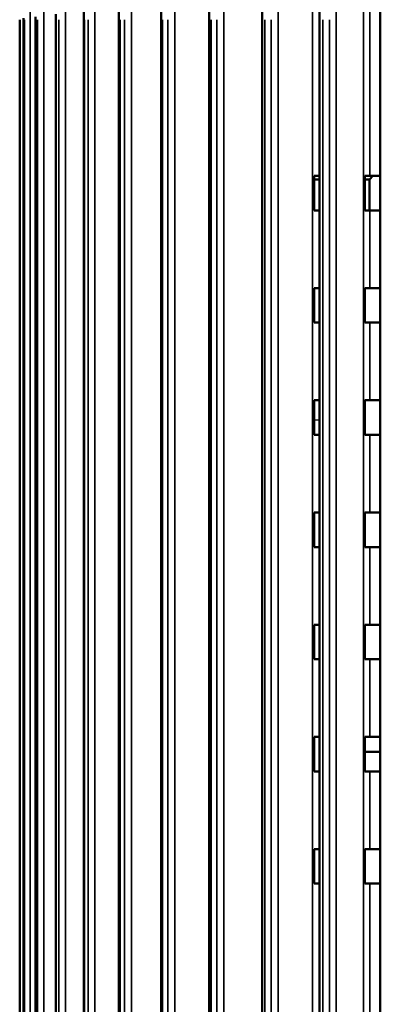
# Model space of a CAD drawing. Header units: millimetres. Extents: x 38 to 2514, y 38 to 1622.
# Tile 197 of 244: x 1692 to 1734, y 811 to 925. Entities that reach past the tile are written whole.
import ezdxf

# ---------------------------------------------------------------- set-up
doc = ezdxf.new("R2010")
doc.units = ezdxf.units.MM
doc.header["$LTSCALE"] = 7.692308
doc.layers.add('Visible (ISO)', color=7, linetype='Continuous', lineweight=50)
doc.layers.add('Visible Narrow (ISO)', color=7, linetype='Continuous', lineweight=35)

msp = doc.modelspace()

# ---------------------------------------------------------------- linework, layer by layer
at = {"layer": 'Visible (ISO)'}
for p, q in [((1713.847, 926.419), (1713.847, 775.343)), ((1720.004, 926.607), (1720.004, 775.343)), ((1726.654, 926.794), (1726.654, 775.343)), ((1733.684, 926.954), (1733.684, 808.995)), ((1693.753, 925.288), (1693.753, 775.343)), ((1696.092, 925.59), (1696.092, 775.343)), ((1699.334, 925.802), (1699.334, 775.343)), ((1703.422, 925.994), (1703.422, 775.343)), ((1708.288, 926.233), (1708.288, 775.343)), ((1691.923, 772.993), (1691.923, 924.943)), ((1692.356, 925.136), (1692.356, 775.343)), ((1726.631, 906.843), (1726.034, 906.843)), ((1726.034, 902.843), (1726.034, 906.843)), ((1726.654, 906.443), (1726.034, 906.443)), ((1726.654, 906.843), (1726.631, 906.843)), ((1732.488, 906.843), (1731.899, 906.843)), ((1731.899, 902.843), (1731.899, 906.843)), ((1732.423, 906.443), (1731.899, 906.443)), ((1732.423, 906.443), (1732.823, 906.843)), ((1732.423, 906.443), (1732.423, 902.843)), ((1733.684, 906.843), (1732.488, 906.843)), ((1726.631, 902.843), (1726.034, 902.843)), ((1726.654, 902.843), (1726.631, 902.843)), ((1732.488, 902.843), (1731.899, 902.843)), ((1733.684, 902.843), (1732.488, 902.843)), ((1726.631, 893.843), (1726.034, 893.843)), ((1726.034, 889.843), (1726.034, 893.843)), ((1726.654, 893.843), (1726.631, 893.843)), ((1732.488, 893.843), (1731.899, 893.843)), ((1731.899, 889.843), (1731.899, 893.843)), ((1733.684, 893.843), (1732.488, 893.843)), ((1726.631, 889.843), (1726.034, 889.843)), ((1726.654, 889.843), (1726.631, 889.843)), ((1732.488, 889.843), (1731.899, 889.843)), ((1733.684, 889.843), (1732.488, 889.843)), ((1726.631, 880.843), (1726.034, 880.843)), ((1726.034, 876.843), (1726.034, 880.843)), ((1726.654, 880.843), (1726.631, 880.843)), ((1732.488, 880.843), (1731.899, 880.843)), ((1731.899, 876.843), (1731.899, 880.843)), ((1733.684, 880.843), (1732.488, 880.843)), ((1726.631, 876.843), (1726.034, 876.843)), ((1726.654, 876.843), (1726.631, 876.843)), ((1732.488, 876.843), (1731.899, 876.843)), ((1733.684, 876.843), (1732.488, 876.843)), ((1726.631, 867.843), (1726.034, 867.843)), ((1726.034, 863.843), (1726.034, 867.843)), ((1726.654, 867.843), (1726.631, 867.843)), ((1732.488, 867.843), (1731.899, 867.843)), ((1731.899, 863.843), (1731.899, 867.843)), ((1733.684, 867.843), (1732.488, 867.843)), ((1726.631, 863.843), (1726.034, 863.843)), ((1726.654, 863.843), (1726.631, 863.843)), ((1732.488, 863.843), (1731.899, 863.843)), ((1733.684, 863.843), (1732.488, 863.843)), ((1726.034, 850.843), (1726.034, 854.843)), ((1726.631, 854.843), (1726.034, 854.843)), ((1726.654, 854.843), (1726.631, 854.843)), ((1731.899, 850.843), (1731.899, 854.843)), ((1732.488, 854.843), (1731.899, 854.843)), ((1733.684, 854.843), (1732.488, 854.843)), ((1726.631, 850.843), (1726.034, 850.843)), ((1726.654, 850.843), (1726.631, 850.843)), ((1732.488, 850.843), (1731.899, 850.843)), ((1733.684, 850.843), (1732.488, 850.843)), ((1726.034, 837.843), (1726.034, 841.843)), ((1726.631, 841.843), (1726.034, 841.843)), ((1726.654, 841.843), (1726.631, 841.843)), ((1731.899, 837.843), (1731.899, 841.843)), ((1732.488, 841.843), (1731.899, 841.843)), ((1733.684, 841.843), (1732.488, 841.843)), ((1733.684, 840.102), (1731.899, 840.092)), ((1726.631, 837.843), (1726.034, 837.843)), ((1726.654, 837.843), (1726.631, 837.843)), ((1732.488, 837.843), (1731.899, 837.843)), ((1733.684, 837.843), (1732.488, 837.843)), ((1726.034, 824.843), (1726.034, 828.843)), ((1726.631, 828.843), (1726.034, 828.843)), ((1726.654, 828.843), (1726.631, 828.843)), ((1731.899, 824.843), (1731.899, 828.843)), ((1732.488, 828.843), (1731.899, 828.843)), ((1733.684, 828.843), (1732.488, 828.843)), ((1726.631, 824.843), (1726.034, 824.843)), ((1726.654, 824.843), (1726.631, 824.843)), ((1732.488, 824.843), (1731.899, 824.843)), ((1733.684, 824.843), (1732.488, 824.843))]:
    msp.add_line(p, q, dxfattribs=at)
at = {"layer": 'Visible Narrow (ISO)'}
for p, q in [((1725.847, 775.343), (1725.847, 929.943)), ((1726.631, 906.843), (1726.631, 929.943)), ((1731.737, 775.343), (1731.737, 929.943)), ((1732.488, 906.843), (1732.488, 929.943)), ((1693.118, 927.247), (1693.118, 775.343)), ((1694.702, 927.247), (1694.702, 775.343)), ((1697.223, 927.247), (1697.223, 775.343)), ((1700.636, 927.247), (1700.636, 775.343)), ((1704.885, 927.247), (1704.885, 775.343)), ((1709.896, 927.247), (1709.896, 775.343)), ((1715.583, 927.247), (1715.583, 775.343)), ((1721.849, 927.247), (1721.849, 775.343)), ((1728.587, 927.247), (1728.587, 775.343)), ((1691.925, 924.943), (1691.925, 775.343)), ((1692.361, 924.943), (1692.36, 775.343)), ((1692.473, 924.943), (1692.473, 775.343)), ((1693.773, 924.943), (1693.772, 775.343)), ((1693.996, 924.943), (1693.996, 775.343)), ((1696.137, 924.943), (1696.136, 775.343)), ((1696.467, 924.943), (1696.467, 775.343)), ((1699.413, 924.943), (1699.412, 775.343)), ((1699.844, 924.943), (1699.844, 775.343)), ((1703.544, 924.943), (1703.544, 775.343)), ((1704.07, 924.943), (1704.069, 775.343)), ((1708.461, 924.943), (1708.46, 775.343)), ((1709.071, 924.943), (1709.071, 775.343)), ((1714.078, 924.943), (1714.078, 775.343)), ((1714.763, 924.943), (1714.763, 775.343)), ((1720.3, 924.943), (1720.3, 775.343)), ((1721.048, 924.943), (1721.048, 775.343)), ((1727.021, 924.943), (1727.021, 775.343)), ((1727.818, 924.943), (1727.818, 775.343)), ((1726.631, 893.843), (1726.631, 902.843)), ((1732.488, 893.843), (1732.488, 902.843)), ((1726.631, 880.843), (1726.631, 889.843)), ((1732.488, 880.843), (1732.488, 889.843)), ((1726.034, 878.556), (1726.654, 878.56)), ((1726.631, 867.843), (1726.631, 876.843)), ((1732.488, 867.843), (1732.488, 876.843)), ((1726.631, 854.843), (1726.631, 863.843)), ((1732.488, 854.843), (1732.488, 863.843)), ((1726.631, 841.843), (1726.631, 850.843)), ((1732.488, 841.843), (1732.488, 850.843)), ((1726.631, 828.843), (1726.631, 837.843)), ((1732.488, 828.843), (1732.488, 837.843)), ((1726.631, 775.343), (1726.631, 824.843)), ((1732.488, 775.343), (1732.488, 824.843))]:
    msp.add_line(p, q, dxfattribs=at)

doc.saveas('drawing.dxf')
